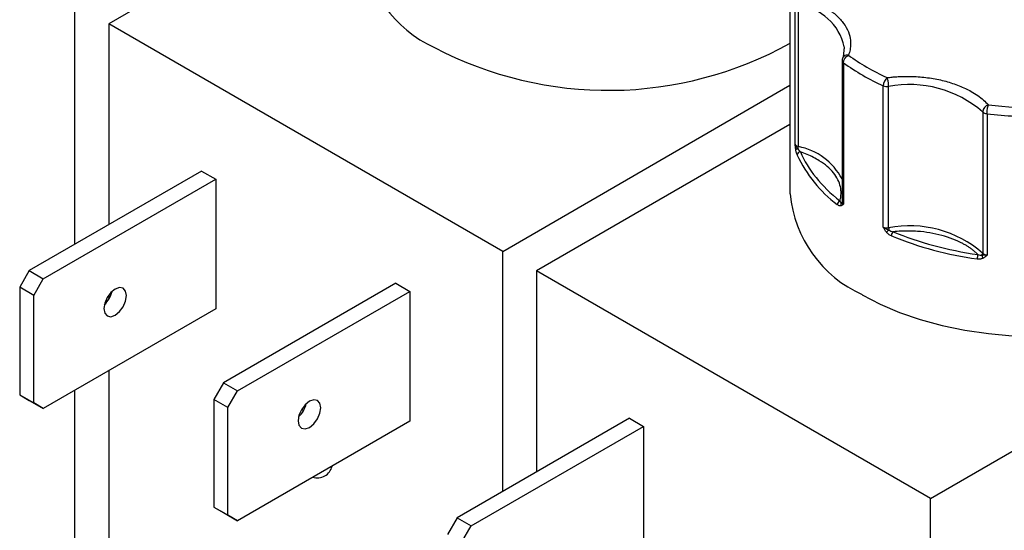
# Model space of a CAD drawing. Header units: inches. Extents: x 0.5 to 22.3, y 0.5 to 16.5.
# Tile 18 of 21: x 18.574 to 20.112, y 13.655 to 14.452. Entities that reach past the tile are written whole.
import ezdxf

# ---------------------------------------------------------------- set-up
doc = ezdxf.new("R2010")
doc.units = ezdxf.units.IN
doc.header["$LTSCALE"] = 2
doc.header["$MEASUREMENT"] = 0

msp = doc.modelspace()

# ---------------------------------------------------------------- linework, layer by layer
for p, q in [((19.1087, 14.674), (18.7129, 14.4455)), ((19.7769, 14.5228), (19.7769, 14.1799)), ((18.6598, 14.1013), (18.6598, 14.4761)), ((19.7848, 14.2578), (19.7848, 14.4783)), ((19.79, 14.2538), (19.79, 14.4743)), ((18.7129, 14.4455), (18.7129, 14.132)), ((19.3281, 14.0903), (18.7129, 14.4455)), ((19.8616, 14.4096), (19.8598, 14.3935)), ((19.8616, 14.4094), (19.8617, 14.4063)), ((19.8582, 14.3882), (19.8582, 14.1678)), ((19.8604, 14.3847), (19.8604, 14.1642)), ((19.3281, 14.0903), (19.7769, 14.3495)), ((19.9226, 14.1282), (19.9226, 14.3487)), ((19.931, 14.1271), (19.931, 14.3476)), ((20.0779, 14.3081), (20.0779, 14.0876)), ((20.0848, 14.3051), (20.0848, 14.0846)), ((19.7769, 14.2883), (19.3811, 14.0597)), ((18.8578, 14.2156), (18.5886, 14.0602)), ((18.8578, 14.2156), (18.8798, 14.203)), ((18.6105, 14.0475), (18.8798, 14.203)), ((18.8798, 14.203), (18.8798, 14.0005)), ((19.9963, 13.7046), (20.7345, 14.1308)), ((19.3281, 13.7156), (19.3281, 14.0903)), ((18.5886, 14.0602), (18.5736, 14.0342)), ((18.5886, 14.0602), (18.6105, 14.0475)), ((19.9963, 13.7046), (19.3811, 14.0597)), ((19.3811, 14.0597), (19.3811, 13.7462)), ((18.5955, 14.0216), (18.6105, 14.0475)), ((18.5955, 14.0216), (18.5736, 14.0342)), ((18.5736, 14.0342), (18.5736, 13.8664)), ((19.1612, 14.0405), (18.8919, 13.8851)), ((18.9138, 13.8724), (19.1831, 14.0279)), ((19.1612, 14.0405), (19.1831, 14.0279)), ((19.1831, 14.0279), (19.1831, 13.8254)), ((18.5955, 13.8537), (18.5955, 14.0216)), ((18.7129, 14.0223), (18.7129, 14.0157)), ((18.8798, 14.0005), (18.6105, 13.845)), ((18.7129, 13.9041), (18.7129, 13.4926)), ((18.8919, 13.8851), (18.8769, 13.8591)), ((18.8919, 13.8851), (18.9138, 13.8724)), ((18.5736, 13.8664), (18.5955, 13.8537)), ((18.5736, 13.8664), (18.5886, 13.8577)), ((18.6598, 13.5232), (18.6598, 13.8735)), ((18.8988, 13.8464), (18.8769, 13.8591)), ((18.8769, 13.8591), (18.8769, 13.6912)), ((18.8988, 13.8464), (18.9138, 13.8724)), ((18.5886, 13.8577), (18.6105, 13.845)), ((18.6105, 13.845), (18.5955, 13.8537)), ((18.8988, 13.6786), (18.8988, 13.8464)), ((19.0139, 13.8437), (19.0171, 13.8422)), ((19.526, 13.8299), (19.2568, 13.6744)), ((19.526, 13.8299), (19.548, 13.8172)), ((19.1831, 13.8254), (18.9138, 13.6699)), ((19.2787, 13.6618), (19.548, 13.8172)), ((19.548, 13.8172), (19.548, 13.6147)), ((18.8769, 13.6912), (18.8988, 13.6786)), ((18.8769, 13.6912), (18.8919, 13.6826)), ((19.9963, 12.7517), (19.9963, 13.7046)), ((18.8919, 13.6826), (18.9138, 13.6699)), ((18.9138, 13.6699), (18.8988, 13.6786)), ((19.2568, 13.6744), (19.2418, 13.6485)), ((19.2568, 13.6744), (19.2787, 13.6618)), ((19.2637, 13.6358), (19.2787, 13.6618))]:
    msp.add_line(p, q)
at = {"flags": 128}
for points in [[(18.7228, 14.0315), (18.716, 14.0261), (18.7103, 14.0183), (18.7064, 14.0095), (18.7051, 14.0009), (18.7064, 13.9939), (18.7103, 13.9895), (18.716, 13.9883), (18.7228, 13.9907)], [(18.7228, 13.9907), (18.7295, 13.9962), (18.7353, 14.0039), (18.7391, 14.0127), (18.7405, 14.0213), (18.7391, 14.0284), (18.7353, 14.0328), (18.7295, 14.0339), (18.7228, 14.0315)], [(19.8897, 14.0227), (19.9177, 14.0081), (19.948, 13.9951), (19.9805, 13.9839), (20.0146, 13.9745), (20.0502, 13.9672), (20.0868, 13.9619), (20.1242, 13.9587)], [(19.0261, 13.8156), (19.0329, 13.821), (19.0386, 13.8288), (19.0425, 13.8376), (19.0438, 13.8462), (19.0425, 13.8532), (19.0386, 13.8576), (19.0329, 13.8588), (19.0261, 13.8564)], [(19.0261, 13.8564), (19.0194, 13.8509), (19.0136, 13.8432), (19.0098, 13.8344), (19.0084, 13.8258), (19.0098, 13.8188), (19.0136, 13.8143), (19.0194, 13.8132), (19.0261, 13.8156)]]:
    msp.add_lwpolyline(points, dxfattribs=at)
for centre, radius, start, end in [((19.3014, 14.5848), 0.1936, 185.6948, 245.6253), ((19.7807, 14.3921), 0.0827, 12.0928, 83.5527), ((19.4931, 14.9267), 0.5851, 242.343, 299.0196), ((19.8626, 14.3884), 0.0044, 182.4878, 239.5252), ((20.0718, 14.679), 0.3624, 234.3111, 245.6943), ((19.9288, 14.3633), 0.0159, 246.9599, 278.0107), ((19.9633, 14.1751), 0.1755, 49.256, 100.611), ((20.0833, 14.3131), 0.00735, 222.6419, 240.7341), ((20.0861, 14.3184), 0.0134, 241.3079, 264.1813), ((20.1618, 14.9607), 0.6602, 263.2951, 270.9222), ((19.7915, 14.2612), 0.00749, 206.7477, 258.5997), ((19.7901, 14.2447), 0.00556, 97.9999, 136.3953), ((19.7936, 14.2401), 0.00537, 95.1981, 173.9066), ((19.7784, 14.2541), 0.0116, 340.4761, 358.7318), ((19.771, 14.1569), 0.0988, 28.0077, 78.9293), ((19.9732, 14.3262), 0.2038, 204.8113, 233.0482), ((19.9696, 14.1991), 0.1936, 185.6948, 245.6253), ((19.8575, 14.1629), 0.00681, 113.8597, 176.2343), ((19.8614, 14.1634), 0.00531, 145.7148, 203.1049), ((19.8551, 14.1691), 0.00335, 305.0455, 337.1501), ((19.8628, 14.1681), 0.00462, 184.1179, 238.1308), ((19.9288, 14.1428), 0.0159, 246.9599, 278.0107), ((19.9943, 14.0433), 0.1019, 128.1341, 130.9243), ((19.9633, 13.9547), 0.1755, 49.256, 100.611), ((19.9556, 14.1274), 0.0245, 180.6025, 189.243), ((19.9443, 14.1143), 0.009, 132.2532, 178.4536), ((20.1435, 14.621), 0.5476, 247.6562, 262.2108), ((20.0897, 14.0784), 0.0204, 160.2414, 179.9206), ((20.0726, 14.0878), 0.0053, 319.1965, 357.7484), ((20.0858, 14.0856), 0.00927, 187.4178, 219.8783), ((20.0855, 14.0956), 0.0111, 226.5503, 266.2341), ((18.678, 14.0369), 0.0408, 312.8712, 347.1342), ((18.9814, 13.8618), 0.0408, 312.8712, 347.1342), ((19.0385, 13.7603), 0.0236, 252.665, 347.0478)]:
    msp.add_arc(centre, radius, start, end)
for points, knots in [([(19.7946, 14.4876), (19.7968, 14.4869), (19.8013, 14.4855), (19.8077, 14.4832), (19.8139, 14.4807), (19.8199, 14.478), (19.8256, 14.4751), (19.835, 14.4698), (19.8469, 14.4615), (19.8589, 14.4494), (19.8673, 14.4363), (19.8711, 14.4243), (19.8719, 14.4138), (19.8711, 14.405), (19.8692, 14.3993), (19.8682, 14.3964)], [0, 0, 0, 0, 0.040712, 0.081199, 0.121575, 0.161957, 0.202462, 0.243205, 0.371568, 0.500042, 0.628406, 0.75688, 0.838051, 0.918781, 1, 1, 1, 1]), ([(19.859, 14.3919), (19.8589, 14.3918), (19.8583, 14.3907), (19.8582, 14.3894), (19.8582, 14.3883)], [0, 0, 0, 0, 0.114732, 1, 1, 1, 1]), ([(19.8597, 14.3931), (19.8595, 14.393), (19.8591, 14.3926), (19.8591, 14.3921), (19.859, 14.3919)], [0, 0, 0, 0, 0.527855, 1, 1, 1, 1]), ([(19.8682, 14.3964), (19.8669, 14.3964), (19.8644, 14.3965), (19.8613, 14.3952), (19.8602, 14.3938), (19.8597, 14.3931)], [0, 0, 0, 0, 0.363829, 0.727658, 1, 1, 1, 1]), ([(19.9288, 14.3614), (19.9313, 14.3617), (19.9363, 14.3623), (19.9438, 14.3629), (19.9514, 14.3633), (19.9589, 14.3635), (19.9665, 14.3634), (19.9796, 14.3628), (19.998, 14.3609), (20.0206, 14.3561), (20.0416, 14.3491), (20.058, 14.3413), (20.0703, 14.3336), (20.0794, 14.3266), (20.0843, 14.3215), (20.0868, 14.3189)], [0, 0, 0, 0, 0.040712, 0.081199, 0.121575, 0.161957, 0.202462, 0.243205, 0.371568, 0.500042, 0.628406, 0.75688, 0.838051, 0.918781, 1, 1, 1, 1]), ([(19.931, 14.3476), (19.931, 14.3481), (19.931, 14.3492), (19.9309, 14.351), (19.9307, 14.353), (19.9303, 14.3554), (19.9298, 14.3586), (19.9292, 14.3604), (19.9288, 14.3614)], [0, 0, 0, 0, 0.11953, 0.241123, 0.367647, 0.501341, 0.708539, 1, 1, 1, 1]), ([(20.0848, 14.3051), (20.0848, 14.3072), (20.085, 14.3099), (20.0857, 14.3151), (20.0862, 14.3174), (20.0868, 14.3189)], [0, 0, 0, 0, 0.5, 0.5, 1, 1, 1, 1]), ([(19.7861, 14.2485), (19.7859, 14.2492), (19.7857, 14.2507), (19.7854, 14.253), (19.7851, 14.2553), (19.7849, 14.2569), (19.7848, 14.2578)], [0, 0, 0, 0, 0.236129, 0.498993, 0.712542, 1, 1, 1, 1]), ([(19.7883, 14.2407), (19.788, 14.2412), (19.7876, 14.2423), (19.787, 14.2442), (19.7865, 14.2463), (19.7862, 14.2478), (19.7861, 14.2485)], [0, 0, 0, 0, 0.270747, 0.52324, 0.763872, 1, 1, 1, 1]), ([(19.8548, 14.1691), (19.8551, 14.1703), (19.8558, 14.1727), (19.8564, 14.1764), (19.8567, 14.18), (19.8567, 14.1836), (19.8564, 14.1873), (19.8553, 14.1935), (19.8522, 14.2022), (19.8452, 14.213), (19.8354, 14.223), (19.8245, 14.2309), (19.8137, 14.237), (19.8039, 14.2416), (19.7967, 14.2442), (19.7931, 14.2454)], [0, 0, 0, 0, 0.040848, 0.081503, 0.122064, 0.162633, 0.203311, 0.244196, 0.372048, 0.500037, 0.627888, 0.755877, 0.837356, 0.918461, 1, 1, 1, 1]), ([(19.8565, 14.1613), (19.8562, 14.1612), (19.8556, 14.1611), (19.8545, 14.1613), (19.8533, 14.1617), (19.852, 14.1624), (19.8512, 14.163), (19.8507, 14.1633)], [0, 0, 0, 0, 0.1888076, 0.3795113, 0.575987, 0.7817848, 1, 1, 1, 1]), ([(19.8604, 14.1642), (19.86, 14.1638), (19.8595, 14.1632), (19.8585, 14.1623), (19.8576, 14.1617), (19.8569, 14.1614), (19.8565, 14.1613)], [0, 0, 0, 0, 0.291242, 0.500217, 0.762096, 1, 1, 1, 1]), ([(19.9275, 14.1203), (19.9271, 14.1209), (19.9261, 14.1221), (19.9249, 14.124), (19.9238, 14.1261), (19.923, 14.1275), (19.9226, 14.1282)], [0, 0, 0, 0, 0.236129, 0.498993, 0.712542, 1, 1, 1, 1]), ([(19.9353, 14.1145), (19.9345, 14.1149), (19.9331, 14.1155), (19.931, 14.1169), (19.9291, 14.1185), (19.9281, 14.1197), (19.9275, 14.1203)], [0, 0, 0, 0, 0.270747, 0.52324, 0.763872, 1, 1, 1, 1]), ([(20.0705, 14.0853), (20.0694, 14.0864), (20.0672, 14.0885), (20.0636, 14.0915), (20.0598, 14.0944), (20.0558, 14.0972), (20.0515, 14.0999), (20.0437, 14.1042), (20.0316, 14.1098), (20.0142, 14.1154), (19.9956, 14.1195), (19.9784, 14.1215), (19.9634, 14.1221), (19.9507, 14.122), (19.9424, 14.1213), (19.9382, 14.1209)], [0, 0, 0, 0, 0.040848, 0.081503, 0.122064, 0.162633, 0.203311, 0.244196, 0.372048, 0.500037, 0.627888, 0.755877, 0.837356, 0.918461, 1, 1, 1, 1]), ([(20.0787, 14.0796), (20.0782, 14.0794), (20.0771, 14.0789), (20.0753, 14.0785), (20.0734, 14.0782), (20.0714, 14.0782), (20.07, 14.0784), (20.0692, 14.0785)], [0, 0, 0, 0, 0.188808, 0.379511, 0.575987, 0.781785, 1, 1, 1, 1]), ([(20.0848, 14.0846), (20.0842, 14.0841), (20.0833, 14.0831), (20.0819, 14.0818), (20.0804, 14.0806), (20.0792, 14.0799), (20.0787, 14.0796)], [0, 0, 0, 0, 0.291242, 0.500217, 0.762096, 1, 1, 1, 1])]:
    msp.add_open_spline(points, degree=3, knots=knots)
for points in [[(19.8604, 14.3847), (19.8604, 14.3892), (19.8639, 14.3944), (19.8682, 14.3964)], [(19.8682, 14.3964), (19.8771, 14.3899), (19.8866, 14.3838), (19.8968, 14.3779)], [(19.8968, 14.3779), (19.9069, 14.372), (19.9176, 14.3665), (19.9288, 14.3614)], [(19.9288, 14.3614), (19.9254, 14.3589), (19.9226, 14.3532), (19.9226, 14.3487)], [(20.0868, 14.3189), (20.0819, 14.3174), (20.0779, 14.3126), (20.0779, 14.3081)], [(20.0868, 14.3189), (20.1149, 14.3156), (20.1435, 14.3141), (20.1722, 14.3146)], [(19.7872, 14.2529), (19.7861, 14.2543), (19.7852, 14.2559), (19.7848, 14.2578)], [(19.7893, 14.2502), (19.7887, 14.251), (19.7879, 14.2519), (19.7872, 14.2529)], [(19.7893, 14.2502), (19.7903, 14.2484), (19.7917, 14.2467), (19.7931, 14.2454)], [(19.7931, 14.2454), (19.8049, 14.2179), (19.8259, 14.192), (19.8548, 14.1691)], [(19.8548, 14.1691), (19.8556, 14.1677), (19.8564, 14.1666), (19.857, 14.1664)], [(19.857, 14.1664), (19.8574, 14.1658), (19.858, 14.1648), (19.8604, 14.1642)], [(19.9226, 14.1282), (19.9256, 14.1258), (19.929, 14.1245), (19.9313, 14.1235)], [(19.9313, 14.1235), (19.9332, 14.1222), (19.9357, 14.1214), (19.9382, 14.1209)], [(19.9382, 14.1209), (19.9779, 14.1043), (20.0228, 14.0922), (20.0705, 14.0853)], [(20.0705, 14.0853), (20.0727, 14.0845), (20.0749, 14.0841), (20.0766, 14.0844)], [(20.0794, 14.0842), (20.0783, 14.0842), (20.0774, 14.0843), (20.0766, 14.0844)], [(20.0848, 14.0846), (20.0826, 14.0842), (20.0808, 14.0842), (20.0794, 14.0842)]]:
    msp.add_open_spline(points, degree=3)

doc.saveas('drawing.dxf')
